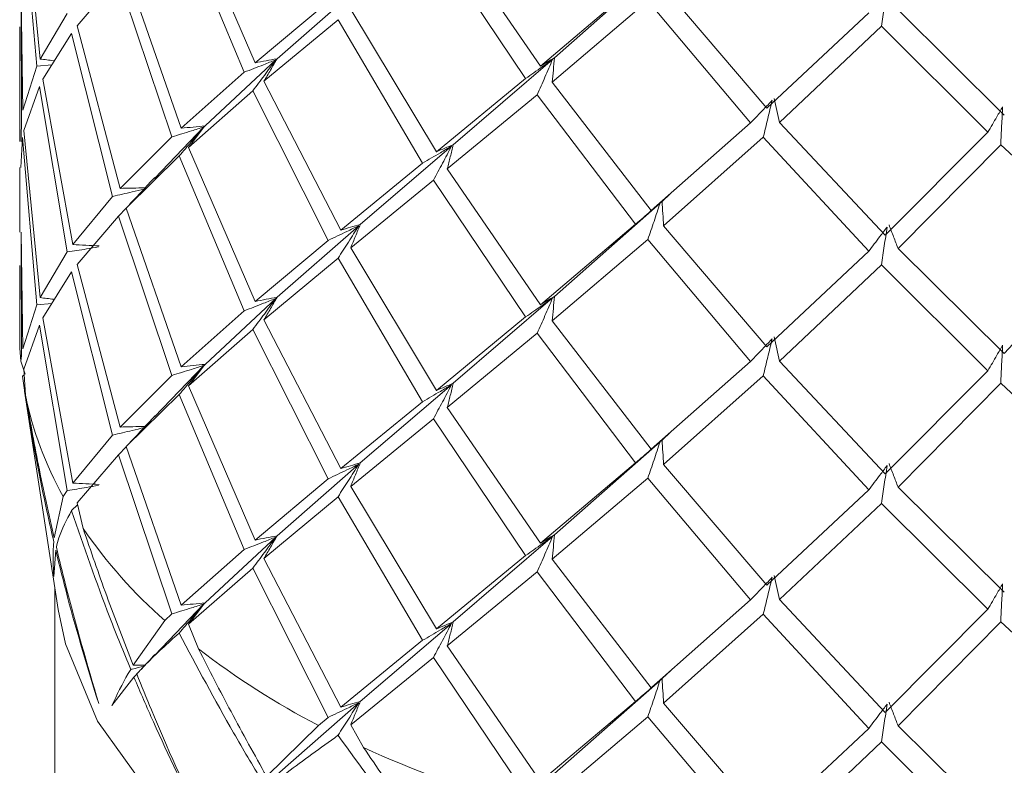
# Model space of a CAD drawing. Header units: millimetres. Extents: x 14462 to 14904, y 138 to 762.
# Tile 6 of 30: x 14662 to 14669, y 352 to 357. Entities that reach past the tile are written whole.
import ezdxf

# ---------------------------------------------------------------- set-up
doc = ezdxf.new("R2010")
doc.units = ezdxf.units.MM
doc.header["$LTSCALE"] = 0.3
doc.layers.add('标注', color=1, linetype='Continuous', lineweight=18)

# ---------------------------------------------------------------- blocks, each defined once
blk = doc.blocks.new('ad')
at = {"color": 7, "linetype": 'Continuous', "lineweight": 15}
for p, q in [((650.69, 710.1635), (650.7924, 708.9715)), ((650.8162, 709.023), (650.7002, 710.2131)), ((652.3513, 708.996), (651.8763, 710.094)), ((651.8087, 710.0322), (652.2729, 708.9287)), ((654.3872, 708.9723), (653.7223, 709.9419)), ((653.6229, 709.8604), (654.2811, 708.8842)), ((655.2406, 709.6967), (654.4866, 709.0312)), ((651.0807, 709.2585), (651.375, 709.6042)), ((651.375, 709.6042), (651.757, 708.4679)), ((651.8232, 708.529), (651.4294, 709.662)), ((653.0901, 709.535), (652.5072, 709.0255)), ((655.0658, 709.5469), (654.3872, 708.9723)), ((656.0023, 708.6719), (655.2659, 709.535)), ((650.692, 708.6576), (650.6801, 709.4886)), ((650.6812, 709.4079), (650.6836, 708.6081)), ((652.8726, 709.4305), (652.3513, 708.996)), ((654.471, 708.8575), (655.1534, 709.4374)), ((655.1534, 709.4374), (655.8865, 708.567)), ((651.0104, 709.3475), (650.8162, 709.023)), ((653.6443, 708.3617), (653.0326, 709.3771)), ((656.7292, 709.3534), (656.0023, 708.6719)), ((657.6971, 708.6231), (656.9393, 709.3726)), ((650.6707, 709.2526), (650.6707, 708.435)), ((651.3866, 708.1004), (651.0807, 709.2585)), ((652.4138, 708.8641), (652.9424, 709.3034)), ((652.9424, 709.3034), (653.5458, 708.281)), ((656.0934, 708.5704), (656.8214, 709.2575)), ((656.8214, 709.2575), (657.5794, 708.5004)), ((650.8363, 708.8783), (651.0405, 709.2051)), ((651.0405, 709.2051), (651.3338, 708.0431)), ((650.7924, 708.9715), (650.692, 708.6576)), ((650.9006, 708.9812), (650.7924, 708.9715)), ((652.4975, 709.0168), (651.9931, 708.5464)), ((654.4735, 709.0199), (653.7647, 708.4122)), ((652.2729, 708.9287), (651.8232, 708.529)), ((650.7002, 708.5125), (650.8109, 708.8266)), ((650.8109, 708.8266), (651.0104, 707.6469)), ((651.049, 707.7), (650.8363, 708.8783)), ((652.9618, 707.8027), (652.4138, 708.8641)), ((654.2811, 708.8842), (653.6443, 708.3617)), ((655.1777, 707.9422), (654.471, 708.8575)), ((651.8763, 708.3932), (652.3342, 708.7961)), ((652.3342, 708.7961), (652.8726, 707.7297)), ((653.7223, 708.2405), (654.3642, 708.7687)), ((654.3642, 708.7687), (655.0658, 707.8455)), ((650.6836, 708.6081), (650.6809, 708.435)), ((655.8865, 708.567), (655.1777, 707.9422)), ((656.8469, 707.7661), (656.0934, 708.5704)), ((650.8162, 707.3215), (650.7002, 708.5125)), ((651.9848, 708.5384), (651.6323, 708.1718)), ((657.5794, 708.5004), (656.8469, 707.7661)), ((650.6796, 708.2501), (650.69, 708.4628)), ((650.69, 708.4628), (650.7924, 707.27)), ((651.757, 708.4679), (651.3866, 708.1004)), ((653.7526, 708.4018), (653.1012, 707.8436)), ((655.2659, 707.8336), (655.9772, 708.4647)), ((655.9772, 708.4647), (656.7292, 707.652)), ((656.9393, 707.6713), (657.6716, 708.412)), ((657.6716, 708.412), (658.4227, 707.7135)), ((651.4294, 707.9605), (651.8087, 708.3317)), ((651.8087, 708.3317), (652.2729, 707.2273)), ((652.3513, 707.2946), (651.8763, 708.3932)), ((653.5458, 708.281), (652.9618, 707.8027)), ((650.6707, 708.25), (650.6707, 707.7873)), ((654.3872, 707.2713), (653.7223, 708.2405)), ((653.0326, 707.6764), (653.6229, 708.1589)), ((653.6229, 708.1589), (654.2811, 707.1835)), ((655.3112, 708.0599), (655.2544, 708.0077)), ((651.3338, 708.0431), (651.049, 707.7)), ((655.2406, 707.9953), (654.4866, 707.3303)), ((651.375, 707.9028), (651.4299, 707.9592)), ((651.8232, 706.8283), (651.4294, 707.9605)), ((651.0807, 707.5579), (651.375, 707.9028)), ((651.375, 707.9028), (651.757, 706.7673)), ((655.0658, 707.8455), (654.3872, 707.2713)), ((650.692, 706.9571), (650.6801, 707.7874)), ((653.0901, 707.8342), (652.5072, 707.3241)), ((656.0023, 706.971), (655.2659, 707.8336)), ((650.6812, 707.7068), (650.6836, 706.9073)), ((652.8726, 707.7297), (652.3513, 707.2946)), ((654.471, 707.1567), (655.1534, 707.736)), ((655.1534, 707.736), (655.8865, 706.8663)), ((658.4227, 707.7135), (657.6971, 706.9222)), ((651.0104, 707.6469), (650.8162, 707.3215)), ((653.6443, 706.6603), (653.0326, 707.6764)), ((656.7292, 707.652), (656.0023, 706.971)), ((657.6971, 706.9222), (656.9393, 707.6713)), ((651.3866, 706.399), (651.0807, 707.5579)), ((652.4138, 707.1626), (652.9424, 707.6028)), ((652.9424, 707.6028), (653.5458, 706.5795)), ((656.0934, 706.8696), (656.8214, 707.5561)), ((656.8214, 707.5561), (657.5794, 706.7997)), ((650.6707, 707.5515), (650.6707, 707.0501)), ((650.8363, 707.1769), (651.0405, 707.5043)), ((651.0405, 707.5043), (651.3338, 706.3417)), ((650.9004, 707.2797), (650.7924, 707.27)), ((652.4975, 707.3153), (651.9931, 706.8458)), ((654.4735, 707.319), (653.7647, 706.7108)), ((650.7924, 707.27), (650.692, 706.9571)), ((652.2729, 707.2273), (651.8232, 706.8283)), ((651.049, 705.9994), (650.8363, 707.1769)), ((652.9618, 706.102), (652.4138, 707.1626)), ((654.2811, 707.1835), (653.6443, 706.6603)), ((655.1777, 706.2408), (654.471, 707.1567)), ((650.7002, 706.8117), (650.8109, 707.1252)), ((650.8109, 707.1252), (651.0104, 705.9461)), ((651.8763, 706.6927), (652.3342, 707.0947)), ((652.3342, 707.0947), (652.8726, 706.0292)), ((653.7223, 706.539), (654.3642, 707.0681)), ((654.3642, 707.0681), (655.0658, 706.144)), ((650.6836, 706.9073), (650.6784, 706.8679)), ((650.7093, 706.7762), (650.6784, 706.8679)), ((655.8865, 706.8663), (655.1777, 706.2408)), ((656.8469, 706.0647), (656.0934, 706.8696)), ((650.7126, 706.6249), (650.7002, 706.8117)), ((651.9848, 706.8378), (651.6329, 706.471)), ((657.5794, 706.7997), (656.8469, 706.0647)), ((650.69, 706.7618), (650.7029, 706.7714)), ((650.69, 706.7618), (650.6901, 706.7605)), ((650.69, 706.7614), (650.69, 706.7618)), ((651.757, 706.7673), (651.3866, 706.399)), ((655.2659, 706.1322), (655.9772, 706.7641)), ((655.9772, 706.7641), (656.7292, 705.9505)), ((650.706, 706.6543), (650.9452, 705.0982)), ((652.3513, 705.5931), (651.8763, 706.6927)), ((653.7526, 706.7004), (653.1012, 706.143)), ((656.9393, 705.9698), (657.6716, 706.7115)), ((657.6716, 706.7115), (658.4227, 706.0121)), ((651.4294, 706.2591), (651.8087, 706.6309)), ((651.8087, 706.6309), (652.2729, 705.5258)), ((653.5458, 706.5795), (652.9618, 706.102)), ((654.3872, 705.5706), (653.7223, 706.539)), ((653.0326, 705.9758), (653.6229, 706.4575)), ((653.6229, 706.4575), (654.2811, 705.4829)), ((655.3141, 706.3612), (655.2544, 706.3063)), ((651.3338, 706.3417), (651.049, 705.9994)), ((655.2406, 706.2939), (654.4866, 705.6297)), ((651.375, 706.2014), (651.4298, 706.2578)), ((651.8232, 705.1277), (651.4294, 706.2591)), ((651.0807, 705.8571), (651.375, 706.2014)), ((651.375, 706.2014), (651.757, 705.0664)), ((653.0901, 706.1336), (652.5072, 705.6226)), ((655.0658, 706.144), (654.3872, 705.5706)), ((656.0023, 705.2703), (655.2659, 706.1322)), ((652.8726, 706.0292), (652.3513, 705.5931)), ((654.471, 705.4561), (655.1534, 706.0345)), ((655.1534, 706.0345), (655.8865, 705.1657)), ((651.0104, 705.9461), (650.9813, 705.9042)), ((653.6443, 704.9588), (653.0326, 705.9758)), ((656.7292, 705.9505), (656.0023, 705.2703)), ((657.6971, 705.2215), (656.9393, 705.9698)), ((650.9169, 705.6076), (650.9813, 705.9041)), ((652.4138, 705.4612), (652.9424, 705.902)), ((652.9424, 705.902), (653.5458, 704.8781)), ((651.0405, 705.8033), (651.084, 705.8432)), ((651.1233, 705.6745), (651.0807, 705.8571)), ((656.0934, 705.1691), (656.8214, 705.8547)), ((656.8214, 705.8547), (657.5794, 705.0991)), ((652.4975, 705.6139), (651.9931, 705.1451)), ((654.4735, 705.6185), (653.7647, 705.0094)), ((650.9279, 705.5211), (650.9132, 705.3321)), ((652.2729, 705.5258), (651.8232, 705.1277)), ((652.9618, 704.4014), (652.4138, 705.4612)), ((654.2811, 705.4829), (653.6443, 704.9588)), ((655.1777, 704.5393), (654.471, 705.4561)), ((651.8763, 704.9919), (652.3342, 705.3933)), ((652.3342, 705.3933), (652.8726, 704.3283)), ((653.7223, 704.8376), (654.3642, 705.3674)), ((654.3642, 705.3674), (655.0658, 704.4426)), ((650.9207, 705.2573), (650.9207, 694.802)), ((656.8469, 704.3633), (656.0934, 705.1691)), ((651.9848, 705.1371), (651.6327, 704.7696)), ((655.8865, 705.1657), (655.1777, 704.5393)), ((657.5794, 705.0991), (656.8469, 704.3633)), ((651.757, 705.0664), (651.7061, 705.0184)), ((655.2659, 704.4307), (655.9772, 705.0634)), ((655.9772, 705.0634), (656.7292, 704.2491)), ((651.4808, 704.6999), (651.706, 705.0184)), ((651.9461, 704.8178), (651.8763, 704.9919)), ((653.7526, 704.9989), (653.1012, 704.4423)), ((656.9393, 704.2684), (657.6716, 705.0107)), ((657.6716, 705.0107), (658.4227, 704.3107)), ((653.5458, 704.8781), (652.9618, 704.4014)), ((654.3872, 703.87), (653.7223, 704.8376)), ((653.0326, 704.275), (653.6229, 704.7561)), ((653.6229, 704.7561), (654.2811, 703.7821)), ((651.4808, 704.6999), (651.5655, 704.7015)), ((651.4861, 704.6146), (651.3285, 704.4125)), ((651.4861, 704.6146), (651.5244, 704.6552)), ((655.3171, 704.6625), (655.2544, 704.6049)), ((655.2406, 704.5925), (654.4866, 703.9291)), ((653.0901, 704.4329), (652.5072, 703.9212)), ((655.0658, 704.4426), (654.3872, 703.87)), ((656.0023, 703.5697), (655.2659, 704.4307)), ((652.8726, 704.3283), (652.8032, 704.2712)), ((654.471, 703.7553), (655.1534, 704.3331)), ((655.1534, 704.3331), (655.8865, 703.4648)), ((652.4325, 703.9074), (652.8031, 704.2711)), ((653.1249, 704.1132), (653.0326, 704.275)), ((657.6971, 703.5209), (656.9393, 704.2684)), ((656.7292, 704.2491), (656.0023, 703.5697)), ((656.0934, 703.4683), (656.8214, 704.1533)), ((656.8214, 704.1533), (657.5794, 703.3983))]:
    blk.add_line(p, q, dxfattribs=at)
at = {"color": 7, "linetype": 'Continuous', "lineweight": 15, "flags": 128}
for points in [[(650.6784, 706.8679), (650.6726, 706.9602), (650.6707, 707.0501)], [(650.6901, 706.7605), (650.6901, 706.7606), (650.6901, 706.7607), (650.69, 706.7609), (650.69, 706.761), (650.69, 706.7611), (650.69, 706.7612), (650.69, 706.7613), (650.69, 706.7614)], [(661.5901, 702.8658), (660.8444, 702.4981), (660.0081, 702.2023), (659.1021, 701.9856), (658.1484, 701.8534), (657.1707, 701.809), (656.193, 701.8534), (655.2393, 701.9856), (654.3333, 702.2023), (653.497, 702.4981), (652.7513, 702.8658), (652.1143, 703.2963), (651.6019, 703.779), (651.2266, 704.3021), (650.9976, 704.8526), (650.9452, 705.0982)]]:
    blk.add_lwpolyline(points, dxfattribs=at)
at = {"color": 7, "linetype": 'Continuous', "lineweight": 15}
for centre, radius, start, end in [((653.1333, 707.1168), 2.4702, 191.48574, 209.40493), ((654.1272, 707.7556), 3.6544, 214.71364, 228.50564), ((655.4121, 709.3062), 5.6709, 232.3241, 242.60888), ((656.484, 711.4841), 8.1002, 245.50006, 253.60665)]:
    blk.add_arc(centre, radius, start, end, dxfattribs=at)
for points, knots in [([(656.8214, 709.2575), (656.8279, 709.3022), (656.8408, 709.3916), (656.8537, 709.4815), (656.8602, 709.5264)], [0, 0, 0, 0, 0.4999, 1, 1, 1, 1]), ([(654.3872, 708.9723), (654.4038, 708.9822), (654.437, 709.0022), (654.4701, 709.0216), (654.4866, 709.0312)], [0, 0, 0, 0, 0.499988, 1, 1, 1, 1]), ([(654.4866, 709.0312), (654.484, 709.0021), (654.4789, 708.9438), (654.4736, 708.8863), (654.471, 708.8575)], [0, 0, 0, 0, 0.499972, 1, 1, 1, 1]), ([(650.8162, 709.023), (650.8485, 709.0191), (650.8827, 709.015), (650.9168, 709.0105), (650.9187, 709.0103)], [0, 0, 0, 0, 0.9439411, 1, 1, 1, 1]), ([(652.4975, 709.0168), (652.4687, 709.0052), (652.3941, 708.9753), (652.319, 708.9464), (652.2729, 708.9287)], [0, 0, 0, 0, 0.3860185, 1, 1, 1, 1]), ([(652.3342, 708.7961), (652.3617, 708.8327), (652.4169, 708.9059), (652.4706, 708.9798), (652.4975, 709.0168)], [0, 0, 0, 0, 0.499899, 1, 1, 1, 1]), ([(652.3513, 708.996), (652.3773, 709.001), (652.4293, 709.0112), (652.4813, 709.0207), (652.5072, 709.0255)], [0, 0, 0, 0, 0.499988, 1, 1, 1, 1]), ([(652.5072, 709.0255), (652.4917, 708.9984), (652.4607, 708.9443), (652.4294, 708.8908), (652.4138, 708.8641)], [0, 0, 0, 0, 0.499973, 1, 1, 1, 1]), ([(654.4735, 709.0199), (654.4488, 709.0022), (654.3848, 708.9565), (654.3205, 708.9117), (654.2811, 708.8842)], [0, 0, 0, 0, 0.3861781, 1, 1, 1, 1]), ([(654.3642, 708.7687), (654.3826, 708.8104), (654.4194, 708.8939), (654.4555, 708.9779), (654.4735, 709.0199)], [0, 0, 0, 0, 0.499892, 1, 1, 1, 1]), ([(656.0407, 708.729), (656.0209, 708.708), (655.9696, 708.6535), (655.9181, 708.5999), (655.8865, 708.567)], [0, 0, 0, 0, 0.386178, 1, 1, 1, 1]), ([(655.9772, 708.4647), (655.9879, 708.5086), (656.0091, 708.5965), (656.0302, 708.6848), (656.0407, 708.729)], [0, 0, 0, 0, 0.499892, 1, 1, 1, 1]), ([(656.0549, 708.7424), (656.0614, 708.7136), (656.0742, 708.6559), (656.087, 708.5989), (656.0934, 708.5704)], [0, 0, 0, 0, 0.499972, 1, 1, 1, 1]), ([(657.6849, 708.6822), (657.6713, 708.6586), (657.6362, 708.5976), (657.601, 708.5374), (657.5794, 708.5004)], [0, 0, 0, 0, 0.3861781, 1, 1, 1, 1]), ([(657.6716, 708.412), (657.6737, 708.4569), (657.678, 708.5468), (657.6826, 708.6371), (657.6849, 708.6822)], [0, 0, 0, 0, 0.4998918, 1, 1, 1, 1]), ([(651.8232, 708.529), (651.8516, 708.5321), (651.9082, 708.5382), (651.9648, 708.5437), (651.9931, 708.5464)], [0, 0, 0, 0, 0.4999882, 1, 1, 1, 1]), ([(651.9931, 708.5464), (651.9737, 708.5207), (651.9349, 708.4693), (651.8958, 708.4186), (651.8763, 708.3932)], [0, 0, 0, 0, 0.499972, 1, 1, 1, 1]), ([(651.9848, 708.5384), (651.9556, 708.5291), (651.88, 708.505), (651.8038, 708.482), (651.757, 708.4679)], [0, 0, 0, 0, 0.386263, 1, 1, 1, 1]), ([(651.8087, 708.3317), (651.8385, 708.3659), (651.898, 708.4343), (651.9559, 708.5037), (651.9848, 708.5384)], [0, 0, 0, 0, 0.4998963, 1, 1, 1, 1]), ([(653.7526, 708.4018), (653.7261, 708.3861), (653.6573, 708.3453), (653.5883, 708.3054), (653.5458, 708.281)], [0, 0, 0, 0, 0.3860185, 1, 1, 1, 1]), ([(653.6229, 708.1589), (653.6448, 708.1992), (653.6885, 708.2799), (653.7312, 708.3612), (653.7526, 708.4018)], [0, 0, 0, 0, 0.499899, 1, 1, 1, 1]), ([(653.6443, 708.3617), (653.6644, 708.3703), (653.7046, 708.3874), (653.7447, 708.404), (653.7647, 708.4122)], [0, 0, 0, 0, 0.499988, 1, 1, 1, 1]), ([(653.7647, 708.4122), (653.7577, 708.3834), (653.7437, 708.3258), (653.7294, 708.2689), (653.7223, 708.2405)], [0, 0, 0, 0, 0.4999728, 1, 1, 1, 1]), ([(651.6339, 708.1784), (651.6042, 708.146), (651.5445, 708.081), (651.4837, 708.0173), (651.4532, 707.9854)], [0, 0, 0, 0, 0.498809, 1, 1, 1, 1]), ([(651.5579, 708.0961), (651.5298, 708.0892), (651.4554, 708.071), (651.3804, 708.0538), (651.3338, 708.0431)], [0, 0, 0, 0, 0.377836, 1, 1, 1, 1]), ([(651.3866, 708.1004), (651.4168, 708.1012), (651.4765, 708.1028), (651.5361, 708.1038), (651.5655, 708.1043)], [0, 0, 0, 0, 0.505642, 1, 1, 1, 1]), ([(655.2406, 707.9953), (655.2182, 707.9759), (655.16, 707.9254), (655.1016, 707.8759), (655.0658, 707.8455)], [0, 0, 0, 0, 0.386018, 1, 1, 1, 1]), ([(655.1534, 707.736), (655.1681, 707.7791), (655.1974, 707.8653), (655.2262, 707.952), (655.2406, 707.9953)], [0, 0, 0, 0, 0.499899, 1, 1, 1, 1]), ([(655.1777, 707.9422), (655.1905, 707.9533), (655.2161, 707.9754), (655.2416, 707.997), (655.2544, 708.0077)], [0, 0, 0, 0, 0.499988, 1, 1, 1, 1]), ([(655.2544, 708.0077), (655.2563, 707.9785), (655.2602, 707.9202), (655.264, 707.8625), (655.2659, 707.8336)], [0, 0, 0, 0, 0.499973, 1, 1, 1, 1]), ([(652.9618, 707.8027), (652.9851, 707.8097), (653.0316, 707.8236), (653.078, 707.837), (653.1012, 707.8436)], [0, 0, 0, 0, 0.499988, 1, 1, 1, 1]), ([(653.1012, 707.8436), (653.0898, 707.8156), (653.0671, 707.7595), (653.0441, 707.7041), (653.0326, 707.6764)], [0, 0, 0, 0, 0.499972, 1, 1, 1, 1]), ([(656.8746, 707.8396), (656.8854, 707.8114), (656.9069, 707.7549), (656.9285, 707.6991), (656.9393, 707.6713)], [0, 0, 0, 0, 0.499973, 1, 1, 1, 1]), ([(653.0901, 707.8342), (653.0622, 707.8205), (652.9899, 707.7852), (652.9172, 707.7508), (652.8726, 707.7297)], [0, 0, 0, 0, 0.386263, 1, 1, 1, 1]), ([(652.9424, 707.6028), (652.9673, 707.6412), (653.0172, 707.7179), (653.0658, 707.7954), (653.0901, 707.8342)], [0, 0, 0, 0, 0.499896, 1, 1, 1, 1]), ([(656.8602, 707.825), (656.8433, 707.8026), (656.7997, 707.7444), (656.756, 707.6871), (656.7292, 707.652)], [0, 0, 0, 0, 0.386018, 1, 1, 1, 1]), ([(656.8214, 707.5561), (656.8279, 707.6008), (656.8408, 707.6902), (656.8537, 707.7801), (656.8602, 707.825)], [0, 0, 0, 0, 0.499899, 1, 1, 1, 1]), ([(651.049, 707.7), (651.0805, 707.6985), (651.1435, 707.6955), (651.2064, 707.692), (651.2378, 707.6902)], [0, 0, 0, 0, 0.499988, 1, 1, 1, 1]), ([(651.233, 707.6832), (651.2044, 707.6783), (651.1305, 707.6656), (651.0561, 707.654), (651.0104, 707.6469)], [0, 0, 0, 0, 0.386273, 1, 1, 1, 1]), ([(650.8162, 707.3215), (650.8485, 707.3176), (650.8826, 707.3135), (650.9167, 707.3091), (650.9186, 707.3088)], [0, 0, 0, 0, 0.945448, 1, 1, 1, 1]), ([(652.4975, 707.3153), (652.4687, 707.3038), (652.3941, 707.2739), (652.319, 707.245), (652.2729, 707.2273)], [0, 0, 0, 0, 0.386009, 1, 1, 1, 1]), ([(652.3342, 707.0947), (652.3617, 707.1313), (652.4169, 707.2044), (652.4706, 707.2784), (652.4975, 707.3153)], [0, 0, 0, 0, 0.499897, 1, 1, 1, 1]), ([(652.3513, 707.2946), (652.3773, 707.2996), (652.4293, 707.3098), (652.4813, 707.3193), (652.5072, 707.3241)], [0, 0, 0, 0, 0.499988, 1, 1, 1, 1]), ([(652.5072, 707.3241), (652.4917, 707.297), (652.4607, 707.2428), (652.4294, 707.1894), (652.4138, 707.1626)], [0, 0, 0, 0, 0.499973, 1, 1, 1, 1]), ([(654.4735, 707.319), (654.4488, 707.3014), (654.3848, 707.2557), (654.3205, 707.2109), (654.2811, 707.1835)], [0, 0, 0, 0, 0.3862626, 1, 1, 1, 1]), ([(654.3642, 707.0681), (654.3826, 707.1098), (654.4194, 707.1932), (654.4555, 707.2771), (654.4735, 707.319)], [0, 0, 0, 0, 0.499896, 1, 1, 1, 1]), ([(654.3872, 707.2713), (654.4038, 707.2813), (654.437, 707.3013), (654.4701, 707.3207), (654.4866, 707.3303)], [0, 0, 0, 0, 0.499988, 1, 1, 1, 1]), ([(654.4866, 707.3303), (654.484, 707.3012), (654.4789, 707.243), (654.4736, 707.1855), (654.471, 707.1567)], [0, 0, 0, 0, 0.499972, 1, 1, 1, 1]), ([(656.0407, 707.0282), (656.0209, 707.0071), (655.9696, 706.9527), (655.9181, 706.8991), (655.8865, 706.8663)], [0, 0, 0, 0, 0.386263, 1, 1, 1, 1]), ([(655.9772, 706.7641), (655.9879, 706.808), (656.0091, 706.8958), (656.0302, 706.984), (656.0407, 707.0282)], [0, 0, 0, 0, 0.499896, 1, 1, 1, 1]), ([(656.0549, 707.0415), (656.0614, 707.0127), (656.0742, 706.9551), (656.087, 706.8981), (656.0934, 706.8696)], [0, 0, 0, 0, 0.499972, 1, 1, 1, 1]), ([(657.6849, 706.9814), (657.6713, 706.9578), (657.6362, 706.8968), (657.601, 706.8366), (657.5794, 706.7997)], [0, 0, 0, 0, 0.386263, 1, 1, 1, 1]), ([(657.6716, 706.7115), (657.6737, 706.7563), (657.678, 706.8461), (657.6826, 706.9363), (657.6849, 706.9814)], [0, 0, 0, 0, 0.499896, 1, 1, 1, 1]), ([(651.9848, 706.8378), (651.9556, 706.8285), (651.88, 706.8044), (651.8038, 706.7814), (651.757, 706.7673)], [0, 0, 0, 0, 0.3862732, 1, 1, 1, 1]), ([(651.8087, 706.6309), (651.8384, 706.6652), (651.8979, 706.7337), (651.9559, 706.8031), (651.9848, 706.8378)], [0, 0, 0, 0, 0.499904, 1, 1, 1, 1]), ([(651.8232, 706.8283), (651.8516, 706.8314), (651.9082, 706.8375), (651.9648, 706.843), (651.9931, 706.8458)], [0, 0, 0, 0, 0.4999882, 1, 1, 1, 1]), ([(651.9931, 706.8458), (651.9737, 706.8201), (651.9349, 706.7687), (651.8958, 706.718), (651.8763, 706.6927)], [0, 0, 0, 0, 0.499974, 1, 1, 1, 1]), ([(650.9141, 705.5795), (650.8849, 705.7088), (650.7962, 706.1002), (650.7326, 706.4957), (650.6901, 706.7605)], [0, 0, 0, 0, 0.330341, 1, 1, 1, 1]), ([(653.7526, 706.7004), (653.7261, 706.6846), (653.6573, 706.6438), (653.5883, 706.604), (653.5458, 706.5795)], [0, 0, 0, 0, 0.386009, 1, 1, 1, 1]), ([(653.6229, 706.4575), (653.6448, 706.4978), (653.6885, 706.5785), (653.7312, 706.6597), (653.7526, 706.7004)], [0, 0, 0, 0, 0.499897, 1, 1, 1, 1]), ([(653.6443, 706.6603), (653.6644, 706.6688), (653.7046, 706.686), (653.7447, 706.7025), (653.7647, 706.7108)], [0, 0, 0, 0, 0.499988, 1, 1, 1, 1]), ([(653.7647, 706.7108), (653.7577, 706.682), (653.7437, 706.6244), (653.7294, 706.5675), (653.7223, 706.539)], [0, 0, 0, 0, 0.499973, 1, 1, 1, 1]), ([(650.7126, 706.6249), (650.7421, 706.4586), (650.8025, 706.1181), (650.8782, 705.7804), (650.9169, 705.6076)], [0, 0, 0, 0, 0.488393, 1, 1, 1, 1]), ([(651.6346, 706.4777), (651.6047, 706.4452), (651.5448, 706.3798), (651.4838, 706.3159), (651.4531, 706.2839)], [0, 0, 0, 0, 0.49884, 1, 1, 1, 1]), ([(651.5579, 706.3947), (651.5298, 706.3878), (651.4554, 706.3695), (651.3804, 706.3524), (651.3338, 706.3417)], [0, 0, 0, 0, 0.3778248, 1, 1, 1, 1]), ([(651.3866, 706.399), (651.4168, 706.3998), (651.4765, 706.4014), (651.5361, 706.4024), (651.5655, 706.4029)], [0, 0, 0, 0, 0.505668, 1, 1, 1, 1]), ([(655.2406, 706.2939), (655.2182, 706.2744), (655.16, 706.224), (655.1016, 706.1745), (655.0658, 706.144)], [0, 0, 0, 0, 0.386009, 1, 1, 1, 1]), ([(655.1534, 706.0345), (655.1681, 706.0776), (655.1974, 706.1638), (655.2262, 706.2505), (655.2406, 706.2939)], [0, 0, 0, 0, 0.499897, 1, 1, 1, 1]), ([(655.1777, 706.2408), (655.1905, 706.2519), (655.2161, 706.274), (655.2416, 706.2955), (655.2544, 706.3063)], [0, 0, 0, 0, 0.499988, 1, 1, 1, 1]), ([(655.2544, 706.3063), (655.2563, 706.2771), (655.2602, 706.2187), (655.264, 706.161), (655.2659, 706.1322)], [0, 0, 0, 0, 0.499973, 1, 1, 1, 1]), ([(653.0901, 706.1336), (653.0622, 706.1199), (652.9899, 706.0846), (652.9172, 706.0503), (652.8726, 706.0292)], [0, 0, 0, 0, 0.386273, 1, 1, 1, 1]), ([(652.9424, 705.902), (652.9673, 705.9404), (653.0171, 706.0173), (653.0658, 706.0948), (653.0901, 706.1336)], [0, 0, 0, 0, 0.499904, 1, 1, 1, 1]), ([(652.9618, 706.102), (652.9851, 706.109), (653.0316, 706.123), (653.078, 706.1363), (653.1012, 706.143)], [0, 0, 0, 0, 0.499988, 1, 1, 1, 1]), ([(653.1012, 706.143), (653.0898, 706.115), (653.0671, 706.0589), (653.0441, 706.0035), (653.0326, 705.9758)], [0, 0, 0, 0, 0.499974, 1, 1, 1, 1]), ([(656.8602, 706.1236), (656.8433, 706.1012), (656.7997, 706.043), (656.756, 705.9857), (656.7292, 705.9505)], [0, 0, 0, 0, 0.386009, 1, 1, 1, 1]), ([(656.8214, 705.8547), (656.8279, 705.8994), (656.8408, 705.9888), (656.8537, 706.0787), (656.8602, 706.1236)], [0, 0, 0, 0, 0.499897, 1, 1, 1, 1]), ([(656.8746, 706.1382), (656.8854, 706.1099), (656.9069, 706.0535), (656.9285, 705.9977), (656.9393, 705.9698)], [0, 0, 0, 0, 0.499973, 1, 1, 1, 1]), ([(651.233, 705.9825), (651.2044, 705.9776), (651.1305, 705.9649), (651.0561, 705.9532), (651.0104, 705.9461)], [0, 0, 0, 0, 0.386187, 1, 1, 1, 1]), ([(651.049, 705.9994), (651.0805, 705.9979), (651.1436, 705.9949), (651.2064, 705.9913), (651.2378, 705.9896)], [0, 0, 0, 0, 0.499988, 1, 1, 1, 1]), ([(651.0402, 705.803), (651.0061, 705.7379), (650.9604, 705.6508), (650.9381, 705.5636), (650.9324, 705.5416)], [0, 0, 0, 0, 0.7477, 1, 1, 1, 1]), ([(651.4628, 704.6702), (651.4123, 704.7934), (651.2594, 705.1665), (651.1284, 705.5472), (651.0408, 705.8021)], [0, 0, 0, 0, 0.330341, 1, 1, 1, 1]), ([(651.1233, 705.6745), (651.1783, 705.5146), (651.2909, 705.1872), (651.4165, 704.8649), (651.4808, 704.6999)], [0, 0, 0, 0, 0.488393, 1, 1, 1, 1]), ([(652.4975, 705.6139), (652.4687, 705.6023), (652.3941, 705.5724), (652.319, 705.5436), (652.2729, 705.5258)], [0, 0, 0, 0, 0.3860166, 1, 1, 1, 1]), ([(652.3342, 705.3933), (652.3617, 705.4299), (652.4169, 705.503), (652.4706, 705.5769), (652.4975, 705.6139)], [0, 0, 0, 0, 0.499896, 1, 1, 1, 1]), ([(652.3513, 705.5931), (652.3773, 705.5982), (652.4293, 705.6083), (652.4813, 705.6179), (652.5072, 705.6226)], [0, 0, 0, 0, 0.499988, 1, 1, 1, 1]), ([(652.5072, 705.6226), (652.4917, 705.5956), (652.4607, 705.5414), (652.4294, 705.4879), (652.4138, 705.4612)], [0, 0, 0, 0, 0.4999725, 1, 1, 1, 1]), ([(654.4735, 705.6185), (654.4488, 705.6008), (654.3848, 705.5551), (654.3205, 705.5104), (654.2811, 705.4829)], [0, 0, 0, 0, 0.3862732, 1, 1, 1, 1]), ([(654.3642, 705.3674), (654.3826, 705.4091), (654.4194, 705.4925), (654.4555, 705.5765), (654.4735, 705.6185)], [0, 0, 0, 0, 0.499904, 1, 1, 1, 1]), ([(654.3872, 705.5706), (654.4038, 705.5806), (654.437, 705.6006), (654.4701, 705.62), (654.4866, 705.6297)], [0, 0, 0, 0, 0.499988, 1, 1, 1, 1]), ([(654.4866, 705.6297), (654.484, 705.6006), (654.4789, 705.5424), (654.4736, 705.4849), (654.471, 705.4561)], [0, 0, 0, 0, 0.4999737, 1, 1, 1, 1]), ([(650.9132, 705.3321), (650.91, 705.4053), (650.9064, 705.4881), (650.9134, 705.5701), (650.9141, 705.5795)], [0, 0, 0, 0, 0.884973, 1, 1, 1, 1]), ([(651.2344, 704.4266), (651.1569, 704.6787), (651.0453, 705.0413), (650.9553, 705.4091), (650.9279, 705.5211)], [0, 0, 0, 0, 0.695326, 1, 1, 1, 1]), ([(650.9324, 705.5416), (650.954, 705.4519), (651.044, 705.0775), (651.1522, 704.7077), (651.2344, 704.4266)], [0, 0, 0, 0, 0.239605, 1, 1, 1, 1]), ([(656.0407, 705.3276), (656.0209, 705.3066), (655.9696, 705.2521), (655.9181, 705.1985), (655.8865, 705.1657)], [0, 0, 0, 0, 0.386273, 1, 1, 1, 1]), ([(655.9772, 705.0634), (655.9878, 705.1073), (656.0091, 705.1951), (656.0302, 705.2834), (656.0407, 705.3276)], [0, 0, 0, 0, 0.499904, 1, 1, 1, 1]), ([(656.0549, 705.3409), (656.0614, 705.3121), (656.0742, 705.2545), (656.087, 705.1975), (656.0934, 705.1691)], [0, 0, 0, 0, 0.4999737, 1, 1, 1, 1]), ([(657.6849, 705.2808), (657.6713, 705.2572), (657.6362, 705.1962), (657.601, 705.1361), (657.5794, 705.0991)], [0, 0, 0, 0, 0.386273, 1, 1, 1, 1]), ([(657.6716, 705.0107), (657.6737, 705.0556), (657.678, 705.1454), (657.6826, 705.2356), (657.6849, 705.2808)], [0, 0, 0, 0, 0.499904, 1, 1, 1, 1]), ([(651.9848, 705.1371), (651.9556, 705.1278), (651.88, 705.1037), (651.8038, 705.0806), (651.757, 705.0664)], [0, 0, 0, 0, 0.386187, 1, 1, 1, 1]), ([(651.8087, 704.9299), (651.8384, 704.9642), (651.8979, 705.0329), (651.9559, 705.1024), (651.9848, 705.1371)], [0, 0, 0, 0, 0.499903, 1, 1, 1, 1]), ([(651.8232, 705.1277), (651.8516, 705.1308), (651.9082, 705.1369), (651.9648, 705.1424), (651.9931, 705.1451)], [0, 0, 0, 0, 0.499988, 1, 1, 1, 1]), ([(651.9931, 705.1451), (651.9737, 705.1194), (651.9349, 705.068), (651.8958, 705.0173), (651.8763, 704.9919)], [0, 0, 0, 0, 0.499973, 1, 1, 1, 1]), ([(653.7526, 704.9989), (653.7261, 704.9832), (653.6573, 704.9424), (653.5883, 704.9025), (653.5458, 704.8781)], [0, 0, 0, 0, 0.386017, 1, 1, 1, 1]), ([(653.6229, 704.7561), (653.6448, 704.7964), (653.6885, 704.877), (653.7312, 704.9583), (653.7526, 704.9989)], [0, 0, 0, 0, 0.499896, 1, 1, 1, 1]), ([(653.6443, 704.9588), (653.6644, 704.9674), (653.7046, 704.9846), (653.7447, 705.0011), (653.7647, 705.0094)], [0, 0, 0, 0, 0.499988, 1, 1, 1, 1]), ([(653.7647, 705.0094), (653.7577, 704.9806), (653.7437, 704.923), (653.7294, 704.866), (653.7223, 704.8376)], [0, 0, 0, 0, 0.499973, 1, 1, 1, 1]), ([(651.8083, 704.9295), (651.726, 704.8555), (651.616, 704.7566), (651.5282, 704.661), (651.506, 704.6369)], [0, 0, 0, 0, 0.7477, 1, 1, 1, 1]), ([(652.4005, 703.8739), (652.3322, 703.9881), (652.1254, 704.3337), (651.936, 704.6901), (651.8092, 704.9287)], [0, 0, 0, 0, 0.3303406, 1, 1, 1, 1]), ([(651.9461, 704.8178), (652.0228, 704.6679), (652.18, 704.3611), (652.347, 704.0609), (652.4325, 703.9074)], [0, 0, 0, 0, 0.488393, 1, 1, 1, 1]), ([(651.6346, 704.7763), (651.6045, 704.7433), (651.5736, 704.7093), (651.542, 704.6761), (651.5411, 704.6751)], [0, 0, 0, 0, 0.972314, 1, 1, 1, 1]), ([(651.5579, 704.6933), (651.5298, 704.6864), (651.4982, 704.6786), (651.4664, 704.6711), (651.4628, 704.6702)], [0, 0, 0, 0, 0.888219, 1, 1, 1, 1]), ([(651.3285, 704.4125), (651.3647, 704.4882), (651.4057, 704.5738), (651.4569, 704.6603), (651.4628, 704.6702)], [0, 0, 0, 0, 0.884973, 1, 1, 1, 1]), ([(651.9665, 703.5799), (651.8496, 703.8173), (651.6815, 704.1586), (651.5318, 704.5081), (651.4861, 704.6146)], [0, 0, 0, 0, 0.695326, 1, 1, 1, 1]), ([(651.506, 704.6369), (651.5407, 704.5515), (651.6853, 704.1949), (651.845, 703.8456), (651.9665, 703.5799)], [0, 0, 0, 0, 0.2396052, 1, 1, 1, 1]), ([(655.1777, 704.5393), (655.1905, 704.5504), (655.2161, 704.5726), (655.2416, 704.5941), (655.2544, 704.6049)], [0, 0, 0, 0, 0.499988, 1, 1, 1, 1]), ([(655.2544, 704.6049), (655.2563, 704.5757), (655.2602, 704.5173), (655.264, 704.4596), (655.2659, 704.4307)], [0, 0, 0, 0, 0.499973, 1, 1, 1, 1]), ([(655.2406, 704.5925), (655.2182, 704.573), (655.16, 704.5225), (655.1016, 704.473), (655.0658, 704.4426)], [0, 0, 0, 0, 0.386017, 1, 1, 1, 1]), ([(655.1534, 704.3331), (655.1681, 704.3762), (655.1974, 704.4624), (655.2262, 704.5491), (655.2406, 704.5925)], [0, 0, 0, 0, 0.499896, 1, 1, 1, 1]), ([(653.0901, 704.4329), (653.0622, 704.4192), (652.9899, 704.3838), (652.9172, 704.3495), (652.8726, 704.3283)], [0, 0, 0, 0, 0.3861868, 1, 1, 1, 1]), ([(652.9424, 704.201), (652.9673, 704.2395), (653.0171, 704.3164), (653.0658, 704.3941), (653.0901, 704.4329)], [0, 0, 0, 0, 0.499903, 1, 1, 1, 1]), ([(652.9618, 704.4014), (652.9851, 704.4084), (653.0316, 704.4224), (653.078, 704.4357), (653.1012, 704.4423)], [0, 0, 0, 0, 0.499988, 1, 1, 1, 1]), ([(653.1012, 704.4423), (653.0898, 704.4143), (653.0671, 704.3582), (653.0441, 704.3027), (653.0326, 704.275)], [0, 0, 0, 0, 0.499973, 1, 1, 1, 1]), ([(656.8602, 704.4222), (656.8433, 704.3997), (656.7997, 704.3415), (656.756, 704.2843), (656.7292, 704.2491)], [0, 0, 0, 0, 0.3860166, 1, 1, 1, 1]), ([(656.8214, 704.1533), (656.8279, 704.198), (656.8408, 704.2874), (656.8537, 704.3772), (656.8602, 704.4222)], [0, 0, 0, 0, 0.499896, 1, 1, 1, 1]), ([(656.8746, 704.4367), (656.8854, 704.4085), (656.9069, 704.3521), (656.9285, 704.2963), (656.9393, 704.2684)], [0, 0, 0, 0, 0.499973, 1, 1, 1, 1]), ([(652.9418, 704.2005), (652.817, 704.1108), (652.6502, 703.9909), (652.5028, 703.8774), (652.4656, 703.8488)], [0, 0, 0, 0, 0.7477, 1, 1, 1, 1]), ([(653.6633, 703.2447), (653.5818, 703.3476), (653.3352, 703.6588), (653.1003, 703.9829), (652.943, 704.1999)], [0, 0, 0, 0, 0.330341, 1, 1, 1, 1]), ([(653.1249, 704.1132), (653.2182, 703.9763), (653.4093, 703.6959), (653.6063, 703.4234), (653.707, 703.284)], [0, 0, 0, 0, 0.488393, 1, 1, 1, 1])]:
    blk.add_open_spline(points, degree=3, knots=knots, dxfattribs=at)

msp = doc.modelspace()

# ---------------------------------------------------------------- block references
at = {"layer": '标注'}
msp.add_blockref('ad', (14011.1748, -352.1371), dxfattribs=at)

doc.saveas('drawing.dxf')
